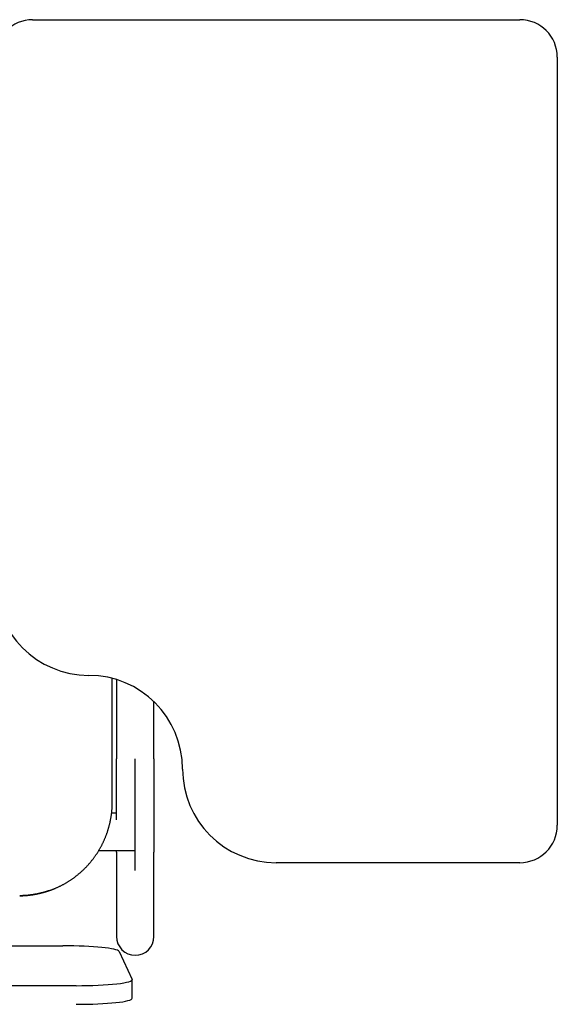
# Model space of a CAD drawing. Header units: metres. Extents: x -1 to 438, y -6 to 53.
# Tile 125 of 149: x 419.797 to 420.084, y 15.135 to 15.66. Entities that reach past the tile are written whole.
import ezdxf

# ---------------------------------------------------------------- set-up
doc = ezdxf.new("R2010")
doc.units = ezdxf.units.M
doc.linetypes.add('CONTINUA', pattern=[0])
doc.layers.add('PA MOBLES ACTUAL', color=7, linetype='CONTINUA', lineweight=25)

msp = doc.modelspace()

# ---------------------------------------------------------------- linework, layer by layer
at = {"layer": 'PA MOBLES ACTUAL', "color": 180, "transparency": 33554687}
for p, q in [((419.80411, 15.66033), (420.06411, 15.66033)), ((420.08411, 15.64033), (420.08411, 15.23033)), ((419.84662, 15.24267), (419.84662, 15.30874)), ((419.84885, 15.30811), (419.84885, 15.26569)), ((419.86885, 15.26569), (419.86885, 15.29629)), ((419.85885, 15.20612), (419.85885, 15.26569)), ((419.84885, 15.23681), (419.84628, 15.23681)), ((419.85885, 15.21681), (419.85885, 15.23681)), ((419.83941, 15.21681), (419.85885, 15.21681)), ((419.84885, 15.216), (419.84885, 15.17094)), ((419.86885, 15.17094), (419.86885, 15.216)), ((420.06411, 15.21033), (419.93411, 15.21033)), ((419.42737, 15.16597), (419.82029, 15.16597)), ((419.85025, 15.16293), (419.85725, 15.14803)), ((419.85729, 15.13792), (419.85729, 15.14787)), ((419.82729, 15.14467), (419.42037, 15.14467))]:
    msp.add_line(p, q, dxfattribs=at)
for points in [[(419.84885, 15.23313), (419.84885, 15.23317), (419.84885, 15.2332), (419.84885, 15.23324), (419.84885, 15.23327), (419.84885, 15.23331), (419.84885, 15.23334), (419.84885, 15.23338), (419.84885, 15.23341), (419.84885, 15.23345), (419.84885, 15.23349), (419.84885, 15.23352), (419.84885, 15.23356), (419.84885, 15.23359), (419.84885, 15.23363), (419.84885, 15.23366), (419.84885, 15.2337), (419.84885, 15.23373), (419.84885, 15.23377), (419.84885, 15.23381), (419.84885, 15.23384), (419.84885, 15.23388), (419.84885, 15.23391), (419.84885, 15.23395), (419.84885, 15.23398), (419.84885, 15.23402), (419.84885, 15.23406), (419.84885, 15.23409), (419.84885, 15.23413), (419.84885, 15.23416), (419.84885, 15.2342), (419.84885, 15.23464), (419.84885, 15.23509), (419.84885, 15.23554), (419.84885, 15.236), (419.84885, 15.23646), (419.84885, 15.23692), (419.84885, 15.23739), (419.84885, 15.23786), (419.84885, 15.23833), (419.84885, 15.23881), (419.84885, 15.23929), (419.84885, 15.23977), (419.84885, 15.24026), (419.84885, 15.24075), (419.84885, 15.24124), (419.84885, 15.24173), (419.84885, 15.24223), (419.84885, 15.24274), (419.84885, 15.24324), (419.84885, 15.24375), (419.84885, 15.24426), (419.84885, 15.24478), (419.84885, 15.24529), (419.84885, 15.24581), (419.84885, 15.24633), (419.84885, 15.24686), (419.84885, 15.24739), (419.84885, 15.24792), (419.84885, 15.24845), (419.84885, 15.24898), (419.84885, 15.24952), (419.84885, 15.25006), (419.84885, 15.2506), (419.84885, 15.25115), (419.84885, 15.25169), (419.84885, 15.25224), (419.84885, 15.25278), (419.84885, 15.25333), (419.84885, 15.25388), (419.84885, 15.25444), (419.84885, 15.25499), (419.84885, 15.25554), (419.84885, 15.2561), (419.84885, 15.25666), (419.84885, 15.25721), (419.84885, 15.25777), (419.84885, 15.25833), (419.84885, 15.2589), (419.84885, 15.25946), (419.84885, 15.26002), (419.84885, 15.26059), (419.84885, 15.26115), (419.84885, 15.26172), (419.84885, 15.26228), (419.84885, 15.26285), (419.84885, 15.26342), (419.84885, 15.26398), (419.84885, 15.26455), (419.84885, 15.26512), (419.84885, 15.26569)], [(419.86885, 15.26569), (419.86885, 15.26504), (419.86885, 15.26439), (419.86885, 15.26374), (419.86885, 15.26309), (419.86885, 15.26244), (419.86885, 15.26179), (419.86885, 15.26115), (419.86885, 15.2605), (419.86885, 15.25986), (419.86885, 15.25921), (419.86885, 15.25857), (419.86885, 15.25793), (419.86885, 15.25729), (419.86885, 15.25665), (419.86885, 15.25602), (419.86885, 15.25538), (419.86885, 15.25475), (419.86885, 15.25412), (419.86885, 15.25349), (419.86885, 15.25286), (419.86885, 15.25223), (419.86885, 15.25161), (419.86885, 15.25099), (419.86885, 15.25037), (419.86885, 15.24975), (419.86885, 15.24914), (419.86885, 15.24853), (419.86885, 15.24792), (419.86885, 15.24731), (419.86885, 15.24671), (419.86885, 15.24611), (419.86885, 15.24551), (419.86885, 15.24492), (419.86885, 15.24433), (419.86885, 15.24374), (419.86885, 15.24316), (419.86885, 15.24258), (419.86885, 15.24201), (419.86885, 15.24144), (419.86885, 15.24088), (419.86885, 15.24031), (419.86885, 15.23976), (419.86885, 15.23921), (419.86885, 15.23866), (419.86885, 15.23812), (419.86885, 15.23758), (419.86885, 15.23704), (419.86885, 15.23652), (419.86885, 15.23599), (419.86885, 15.23547), (419.86885, 15.23496), (419.86885, 15.23445), (419.86885, 15.23395), (419.86885, 15.23345), (419.86885, 15.23295), (419.86885, 15.23247), (419.86885, 15.23198), (419.86885, 15.23151), (419.86885, 15.23103), (419.86885, 15.23057), (419.86885, 15.23016), (419.86885, 15.22977), (419.86885, 15.22937), (419.86885, 15.22899), (419.86885, 15.2286), (419.86885, 15.22822), (419.86885, 15.22785), (419.86885, 15.22748), (419.86885, 15.22712), (419.86885, 15.22676), (419.86885, 15.22641), (419.86885, 15.22606), (419.86885, 15.22571), (419.86885, 15.22538), (419.86885, 15.22504), (419.86885, 15.22472), (419.86885, 15.22439), (419.86885, 15.22408), (419.86885, 15.22376), (419.86885, 15.22346), (419.86885, 15.22316), (419.86885, 15.22286), (419.86885, 15.22257), (419.86885, 15.22229), (419.86885, 15.22201), (419.86885, 15.22173), (419.86885, 15.22147), (419.86885, 15.2212), (419.86885, 15.22095), (419.86885, 15.2207), (419.86885, 15.22045), (419.86885, 15.22021), (419.86885, 15.21998), (419.86885, 15.21975), (419.86885, 15.21953), (419.86885, 15.21931), (419.86885, 15.21911), (419.86885, 15.2189), (419.86885, 15.2187), (419.86885, 15.21851), (419.86885, 15.21833), (419.86885, 15.21815), (419.86885, 15.21798), (419.86885, 15.21781), (419.86885, 15.21765), (419.86885, 15.2175), (419.86885, 15.21735), (419.86885, 15.21721), (419.86885, 15.21707), (419.86885, 15.21694), (419.86885, 15.21682), (419.86885, 15.2167), (419.86885, 15.21659), (419.86885, 15.21649), (419.86885, 15.21639), (419.86885, 15.2163), (419.86885, 15.21621), (419.86885, 15.21613), (419.86885, 15.21606), (419.86885, 15.216)], [(419.81299, 15.19543), (419.81308, 15.19546), (419.81317, 15.19549), (419.81327, 15.19552), (419.81336, 15.19556), (419.81345, 15.19559), (419.81354, 15.19562), (419.81364, 15.19566), (419.81373, 15.19569), (419.81382, 15.19572), (419.81391, 15.19576), (419.81401, 15.19579), (419.8141, 15.19583), (419.81419, 15.19586), (419.81428, 15.1959), (419.81438, 15.19593), (419.81447, 15.19597), (419.81456, 15.196), (419.81465, 15.19604), (419.81474, 15.19607), (419.81484, 15.19611), (419.81493, 15.19614), (419.81502, 15.19618), (419.81511, 15.19622), (419.8152, 15.19625), (419.81529, 15.19629), (419.81539, 15.19633), (419.81548, 15.19636), (419.81557, 15.1964), (419.81566, 15.19644), (419.81575, 15.19648), (419.81606, 15.1966), (419.81636, 15.19674), (419.81667, 15.19687), (419.81697, 15.197), (419.81728, 15.19714), (419.81758, 15.19728), (419.81788, 15.19742), (419.81818, 15.19756), (419.81848, 15.19771), (419.81878, 15.19785), (419.81908, 15.198), (419.81938, 15.19815), (419.81967, 15.1983), (419.81997, 15.19846), (419.82026, 15.19861), (419.82055, 15.19877), (419.82084, 15.19893), (419.82113, 15.19909), (419.82142, 15.19926), (419.82171, 15.19942), (419.82199, 15.19959), (419.82228, 15.19976), (419.82256, 15.19993), (419.82284, 15.2001), (419.82312, 15.20027), (419.8234, 15.20045), (419.82368, 15.20063), (419.82396, 15.20081), (419.82423, 15.20099), (419.8245, 15.20117), (419.82478, 15.20135), (419.82505, 15.20154), (419.82532, 15.20173), (419.82558, 15.20191), (419.82585, 15.2021), (419.82611, 15.2023), (419.82638, 15.20249), (419.82664, 15.20268), (419.8269, 15.20288), (419.82716, 15.20308), (419.82741, 15.20328), (419.82767, 15.20348), (419.82792, 15.20368), (419.82817, 15.20388), (419.82842, 15.20409), (419.82867, 15.20429), (419.82891, 15.2045), (419.82916, 15.20471), (419.8294, 15.20492), (419.82964, 15.20513), (419.82988, 15.20534), (419.83012, 15.20555), (419.83035, 15.20577), (419.83059, 15.20598), (419.83082, 15.2062), (419.83105, 15.20641), (419.83128, 15.20663), (419.83151, 15.20685), (419.83173, 15.20707), (419.83195, 15.20729), (419.83217, 15.20751), (419.8324, 15.20774), (419.83262, 15.20797), (419.83283, 15.2082), (419.83305, 15.20843), (419.83327, 15.20866), (419.83349, 15.20889), (419.8337, 15.20913), (419.83391, 15.20937), (419.83413, 15.20961), (419.83434, 15.20985), (419.83455, 15.21009), (419.83476, 15.21034), (419.83497, 15.21058), (419.83517, 15.21083), (419.83538, 15.21108), (419.83558, 15.21133), (419.83578, 15.21159), (419.83599, 15.21184), (419.83619, 15.2121), (419.83638, 15.21236), (419.83658, 15.21262), (419.83678, 15.21288), (419.83697, 15.21314), (419.83716, 15.21341), (419.83736, 15.21367), (419.83754, 15.21394), (419.83773, 15.21421), (419.83792, 15.21448), (419.8381, 15.21476), (419.83829, 15.21503), (419.83847, 15.2153), (419.83865, 15.21558), (419.83883, 15.21586), (419.839, 15.21614), (419.83918, 15.21642), (419.83935, 15.2167), (419.83952, 15.21699), (419.83969, 15.21727), (419.83986, 15.21756), (419.84002, 15.21785), (419.84019, 15.21813), (419.84035, 15.21843), (419.84051, 15.21872), (419.84067, 15.21901), (419.84082, 15.2193), (419.84098, 15.2196), (419.84113, 15.21989), (419.84128, 15.22019), (419.84143, 15.22049), (419.84158, 15.22079), (419.84172, 15.22109), (419.84187, 15.22139), (419.84201, 15.22169), (419.84215, 15.22199), (419.84228, 15.2223), (419.84242, 15.2226), (419.84255, 15.22291), (419.84268, 15.22322), (419.84281, 15.22352), (419.84294, 15.22383), (419.84306, 15.22414), (419.84319, 15.22445), (419.84331, 15.22476), (419.84342, 15.22508), (419.84354, 15.22539), (419.84366, 15.2257), (419.84377, 15.22602), (419.84388, 15.22633), (419.84398, 15.22665), (419.84409, 15.22696), (419.84419, 15.22728), (419.8443, 15.2276), (419.8444, 15.22791), (419.84449, 15.22823), (419.84459, 15.22855), (419.84468, 15.22887), (419.84477, 15.22919), (419.84486, 15.22951), (419.84495, 15.22983), (419.84503, 15.23015), (419.84511, 15.23047), (419.84519, 15.23079), (419.84527, 15.23112), (419.84534, 15.23144), (419.84542, 15.23176), (419.84549, 15.23208), (419.84556, 15.23241), (419.84562, 15.23273), (419.84569, 15.23305), (419.84575, 15.23337), (419.84581, 15.2337), (419.84587, 15.23402), (419.84593, 15.23434), (419.84598, 15.23467), (419.84603, 15.23499), (419.84608, 15.23531), (419.84613, 15.23564), (419.84617, 15.23596), (419.84621, 15.23628), (419.84625, 15.23661), (419.84629, 15.23693), (419.84633, 15.23725), (419.84636, 15.23757), (419.84639, 15.2379), (419.84642, 15.23822), (419.84645, 15.23854), (419.84648, 15.23886), (419.8465, 15.23918), (419.84652, 15.2395), (419.84654, 15.23982), (419.84656, 15.24014), (419.84657, 15.24046), (419.84659, 15.24078), (419.8466, 15.24109), (419.84661, 15.24141), (419.84661, 15.24173), (419.84662, 15.24204), (419.84662, 15.24236), (419.84662, 15.24267)], [(419.84885, 15.216), (419.84885, 15.21601), (419.84885, 15.21603), (419.84885, 15.21605), (419.84885, 15.21607), (419.84885, 15.2161), (419.84885, 15.21612), (419.84885, 15.21614), (419.84885, 15.21616), (419.84885, 15.21619), (419.84885, 15.21621), (419.84885, 15.21623), (419.84885, 15.21626), (419.84885, 15.21629), (419.84885, 15.21631), (419.84885, 15.21634), (419.84885, 15.21637), (419.84885, 15.21639), (419.84885, 15.21642), (419.84885, 15.21645), (419.84885, 15.21648), (419.84885, 15.21651), (419.84885, 15.21654), (419.84885, 15.21657), (419.84885, 15.2166), (419.84885, 15.21664), (419.84885, 15.21667), (419.84885, 15.2167), (419.84885, 15.21674), (419.84885, 15.21677), (419.84885, 15.21681)], [(419.79721, 15.19268), (419.79721, 15.19268), (419.79721, 15.19268), (419.79721, 15.19268), (419.79721, 15.19268), (419.79722, 15.19268), (419.79722, 15.19268), (419.79722, 15.19268), (419.79722, 15.19268), (419.79722, 15.19268), (419.79722, 15.19268), (419.79722, 15.19268), (419.79723, 15.19268), (419.79723, 15.19268), (419.79723, 15.19268), (419.79723, 15.19268), (419.79723, 15.19268), (419.79723, 15.19268), (419.79724, 15.19268), (419.79724, 15.19268), (419.79724, 15.19268), (419.79724, 15.19268), (419.79724, 15.19268), (419.79724, 15.19268), (419.79725, 15.19268), (419.79725, 15.19268), (419.79725, 15.19268), (419.79725, 15.19268), (419.79725, 15.19268), (419.79725, 15.19268), (419.79725, 15.19268), (419.79726, 15.19268), (419.79727, 15.19268), (419.79727, 15.19268), (419.79728, 15.19268), (419.79728, 15.19268), (419.79729, 15.19268), (419.79729, 15.19268), (419.7973, 15.19268), (419.79731, 15.19268), (419.79731, 15.19268), (419.79732, 15.19268), (419.79732, 15.19268), (419.79733, 15.19268), (419.79733, 15.19268), (419.79734, 15.19268), (419.79735, 15.19268), (419.79735, 15.19268), (419.79736, 15.19268), (419.79737, 15.19268), (419.79737, 15.19268), (419.79738, 15.19268), (419.79738, 15.19268), (419.79739, 15.19268), (419.7974, 15.19268), (419.7974, 15.19268), (419.79741, 15.19268), (419.79742, 15.19268), (419.79742, 15.19268), (419.79743, 15.19268), (419.79743, 15.19268), (419.79744, 15.19268), (419.79745, 15.19268), (419.79745, 15.19268), (419.79746, 15.19268), (419.79747, 15.19268), (419.79747, 15.19268), (419.79748, 15.19268), (419.79748, 15.19268), (419.79749, 15.19268), (419.7975, 15.19268), (419.7975, 15.19268), (419.79751, 15.19268), (419.79752, 15.19268), (419.79752, 15.19268), (419.79753, 15.19268), (419.79754, 15.19268), (419.79754, 15.19268), (419.79755, 15.19268), (419.79755, 15.19268), (419.79756, 15.19268), (419.79757, 15.19268), (419.79757, 15.19268), (419.79758, 15.19268), (419.79758, 15.19268), (419.79759, 15.19268), (419.7976, 15.19268), (419.7976, 15.19268), (419.79761, 15.19268), (419.79761, 15.19268), (419.79762, 15.19268), (419.79768, 15.19268), (419.79775, 15.19269), (419.79781, 15.19269), (419.79788, 15.19269), (419.79794, 15.19269), (419.79801, 15.19269), (419.79808, 15.1927), (419.79815, 15.1927), (419.79822, 15.1927), (419.79828, 15.1927), (419.79835, 15.1927), (419.79842, 15.19271), (419.79849, 15.19271), (419.79856, 15.19271), (419.79863, 15.19271), (419.7987, 15.19272), (419.79877, 15.19272), (419.79884, 15.19272), (419.79891, 15.19273), (419.79898, 15.19273), (419.79905, 15.19273), (419.79912, 15.19274), (419.79919, 15.19274), (419.79925, 15.19274), (419.79932, 15.19275), (419.79939, 15.19275), (419.79945, 15.19275), (419.79952, 15.19276), (419.79959, 15.19276), (419.79965, 15.19277), (419.79987, 15.19278), (419.80008, 15.19279), (419.8003, 15.19281), (419.80052, 15.19283), (419.80074, 15.19284), (419.80096, 15.19286), (419.80119, 15.19288), (419.80141, 15.1929), (419.80164, 15.19293), (419.80186, 15.19295), (419.80209, 15.19297), (419.80232, 15.193), (419.80255, 15.19303), (419.80278, 15.19306), (419.80301, 15.19308), (419.80324, 15.19311), (419.80347, 15.19315), (419.8037, 15.19318), (419.80393, 15.19321), (419.80416, 15.19325), (419.8044, 15.19328), (419.80463, 15.19332), (419.80486, 15.19336), (419.8051, 15.1934), (419.80533, 15.19344), (419.80556, 15.19348), (419.8058, 15.19352), (419.80603, 15.19357), (419.80626, 15.19361), (419.8065, 15.19366), (419.80672, 15.1937), (419.80695, 15.19375), (419.80717, 15.1938), (419.80739, 15.19385), (419.80762, 15.1939), (419.80784, 15.19395), (419.80806, 15.194), (419.80829, 15.19405), (419.80851, 15.19411), (419.80873, 15.19416), (419.80895, 15.19422), (419.80917, 15.19427), (419.80939, 15.19433), (419.80961, 15.19439), (419.80983, 15.19445), (419.81004, 15.19451), (419.81026, 15.19457), (419.81048, 15.19463), (419.81069, 15.19469), (419.81091, 15.19476), (419.81112, 15.19482), (419.81133, 15.19489), (419.81154, 15.19495), (419.81175, 15.19502), (419.81196, 15.19508), (419.81217, 15.19515), (419.81237, 15.19522), (419.81258, 15.19529), (419.81278, 15.19536), (419.81299, 15.19543)], [(419.81299, 15.19543), (419.81294, 15.19541), (419.81289, 15.19539), (419.81283, 15.19537), (419.81278, 15.19536), (419.81273, 15.19534), (419.81268, 15.19532), (419.81263, 15.19531), (419.81258, 15.19529), (419.81253, 15.19527), (419.81248, 15.19525), (419.81243, 15.19524), (419.81238, 15.19522), (419.81233, 15.1952), (419.81228, 15.19519), (419.81223, 15.19517), (419.81218, 15.19515), (419.81213, 15.19514), (419.81207, 15.19512), (419.81202, 15.1951), (419.81197, 15.19509), (419.81192, 15.19507), (419.81187, 15.19506), (419.81182, 15.19504), (419.81177, 15.19502), (419.81172, 15.19501), (419.81167, 15.19499), (419.81162, 15.19497), (419.81157, 15.19496), (419.81151, 15.19494), (419.81146, 15.19493)], [(419.81146, 15.19493), (419.8113, 15.19488), (419.81114, 15.19483), (419.81098, 15.19478), (419.81082, 15.19473), (419.81066, 15.19468), (419.8105, 15.19464), (419.81034, 15.19459), (419.81017, 15.19454), (419.81001, 15.1945), (419.80985, 15.19445), (419.80968, 15.19441), (419.80952, 15.19436), (419.80935, 15.19432), (419.80919, 15.19428), (419.80902, 15.19423), (419.80885, 15.19419), (419.80869, 15.19415), (419.80852, 15.19411), (419.80835, 15.19407), (419.80818, 15.19403), (419.80802, 15.19399), (419.80785, 15.19395), (419.80768, 15.19391), (419.80751, 15.19387), (419.80734, 15.19384), (419.80717, 15.1938), (419.807, 15.19376), (419.80684, 15.19373), (419.80667, 15.19369), (419.8065, 15.19366), (419.80626, 15.19361), (419.80603, 15.19357), (419.8058, 15.19352), (419.80556, 15.19348), (419.80533, 15.19344), (419.8051, 15.1934), (419.80486, 15.19336), (419.80463, 15.19332), (419.8044, 15.19328), (419.80416, 15.19325), (419.80393, 15.19321), (419.8037, 15.19318), (419.80347, 15.19315), (419.80324, 15.19311), (419.80301, 15.19308), (419.80278, 15.19306), (419.80255, 15.19303), (419.80232, 15.193), (419.80209, 15.19297), (419.80186, 15.19295), (419.80164, 15.19293), (419.80141, 15.1929), (419.80119, 15.19288), (419.80096, 15.19286), (419.80074, 15.19284), (419.80052, 15.19283), (419.8003, 15.19281), (419.80008, 15.19279), (419.79987, 15.19278), (419.79965, 15.19277), (419.79959, 15.19276), (419.79952, 15.19276), (419.79945, 15.19275), (419.79939, 15.19275), (419.79932, 15.19275), (419.79925, 15.19274), (419.79919, 15.19274), (419.79912, 15.19274), (419.79905, 15.19273), (419.79898, 15.19273), (419.79891, 15.19273), (419.79884, 15.19272), (419.79877, 15.19272), (419.7987, 15.19272), (419.79863, 15.19271), (419.79856, 15.19271), (419.79849, 15.19271), (419.79842, 15.19271), (419.79835, 15.1927), (419.79828, 15.1927), (419.79822, 15.1927), (419.79815, 15.1927), (419.79808, 15.1927), (419.79801, 15.19269), (419.79794, 15.19269), (419.79788, 15.19269), (419.79781, 15.19269), (419.79775, 15.19269), (419.79768, 15.19268), (419.79762, 15.19268), (419.79761, 15.19268), (419.79761, 15.19268), (419.7976, 15.19268), (419.7976, 15.19268), (419.79759, 15.19268), (419.79758, 15.19268), (419.79758, 15.19268), (419.79757, 15.19268), (419.79757, 15.19268), (419.79756, 15.19268), (419.79755, 15.19268), (419.79755, 15.19268), (419.79754, 15.19268), (419.79754, 15.19268), (419.79753, 15.19268), (419.79752, 15.19268), (419.79752, 15.19268), (419.79751, 15.19268), (419.7975, 15.19268), (419.7975, 15.19268), (419.79749, 15.19268), (419.79748, 15.19268), (419.79748, 15.19268), (419.79747, 15.19268), (419.79747, 15.19268), (419.79746, 15.19268), (419.79745, 15.19268), (419.79745, 15.19268), (419.79744, 15.19268), (419.79743, 15.19268), (419.79743, 15.19268), (419.79742, 15.19268), (419.79742, 15.19268), (419.79741, 15.19268), (419.7974, 15.19268), (419.7974, 15.19268), (419.79739, 15.19268), (419.79738, 15.19268), (419.79738, 15.19268), (419.79737, 15.19268), (419.79737, 15.19268), (419.79736, 15.19268), (419.79735, 15.19268), (419.79735, 15.19268), (419.79734, 15.19268), (419.79733, 15.19268), (419.79733, 15.19268), (419.79732, 15.19268), (419.79732, 15.19268), (419.79731, 15.19268), (419.79731, 15.19268), (419.7973, 15.19268), (419.79729, 15.19268), (419.79729, 15.19268), (419.79728, 15.19268), (419.79728, 15.19268), (419.79727, 15.19268), (419.79727, 15.19268), (419.79726, 15.19268), (419.79725, 15.19268), (419.79725, 15.19268), (419.79725, 15.19268), (419.79725, 15.19268), (419.79725, 15.19268), (419.79725, 15.19268), (419.79725, 15.19268), (419.79724, 15.19268), (419.79724, 15.19268), (419.79724, 15.19268), (419.79724, 15.19268), (419.79724, 15.19268), (419.79724, 15.19268), (419.79723, 15.19268), (419.79723, 15.19268), (419.79723, 15.19268), (419.79723, 15.19268), (419.79723, 15.19268), (419.79723, 15.19268), (419.79722, 15.19268), (419.79722, 15.19268), (419.79722, 15.19268), (419.79722, 15.19268), (419.79722, 15.19268), (419.79722, 15.19268), (419.79722, 15.19268), (419.79721, 15.19268), (419.79721, 15.19268), (419.79721, 15.19268), (419.79721, 15.19268), (419.7972, 15.19268)]]:
    msp.add_lwpolyline(points, dxfattribs=at)
for centre, radius, start, end in [((419.80411, 15.64033), 0.02, 90, 180), ((420.06411, 15.64033), 0.02, 0, 90), ((419.83411, 15.36033), 0.05, 180, 270), ((419.83411, 15.26033), 0.05, 0, 90), ((419.93411, 15.26033), 0.05, 180, 270), ((420.06411, 15.23033), 0.02, 270, 0), ((419.85885, 15.17094), 0.01, 180, 270), ((419.85885, 15.17094), 0.01, 270, 0)]:
    msp.add_arc(centre, radius, start, end, dxfattribs=at)
for centre, start_param, end_param in [((419.82029, 15.16277), 0.049958, 1.570796), ((419.82729, 15.14787), 4.712389, 6.333144), ((419.82729, 15.13792), 4.712389, 6.283185)]:
    msp.add_ellipse(centre, major_axis=(0.03, 0), ratio=0.106466, start_param=start_param, end_param=end_param, dxfattribs=at)

doc.saveas('drawing.dxf')
